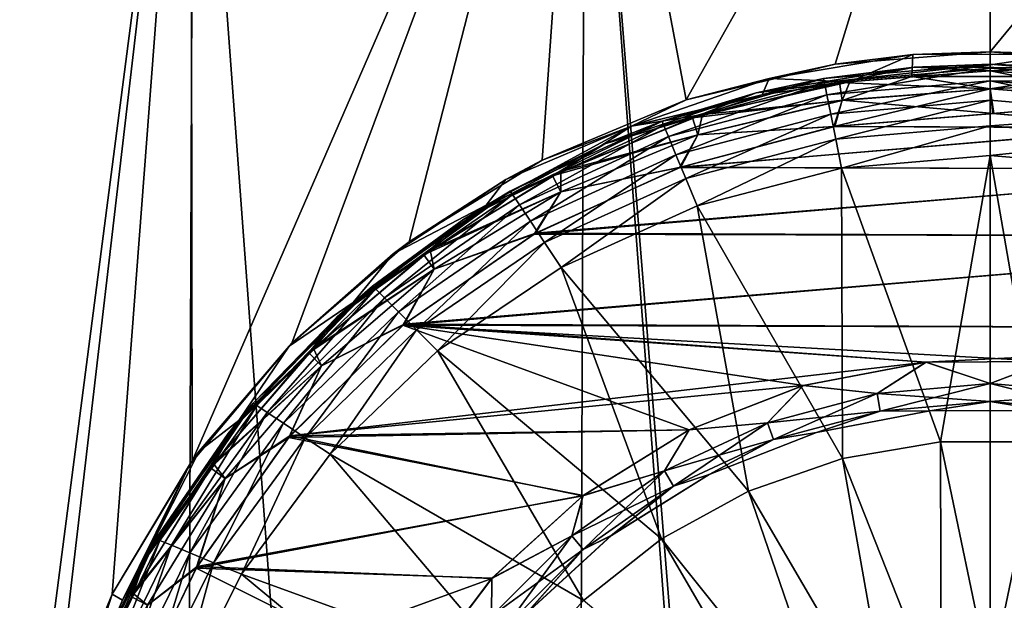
# Model space of a CAD drawing. Header units: metres. Extents: x -106 to 264, y -111 to 81.
# Tile 136 of 256: x 72.55 to 76.56, y 65.37 to 67.73. Entities that reach past the tile are written whole.
import ezdxf

# ---------------------------------------------------------------- set-up
doc = ezdxf.new("R2010")
doc.units = ezdxf.units.M
doc.layers.add('solid_20422013', color=7, linetype='CONTINUOUS')

msp = doc.modelspace()

# ---------------------------------------------------------------- linework, layer by layer
at = {"layer": 'solid_20422013'}
for points in [[(71.632423, 49.099998, 12.054324), (73.177734, 49.099998, 12.568316), (71.704552, 69.599998, 12.081467)], [(72.547424, 64.216606, -12.384554), (71.68119, 69.599998, -12.071612), (73.245956, 69.599998, -12.586223)], [(73.177734, 49.099998, 12.568316), (73.257263, 69.599998, 12.589034), (71.704552, 69.599998, 12.081467)], [(72.687759, 64.811119, -12.428468), (72.547424, 64.216606, -12.384554), (73.245956, 69.599998, -12.586223)], [(72.926109, 65.39241, -12.499092), (72.687759, 64.811119, -12.428468), (73.245956, 69.599998, -12.586223)], [(73.251442, 65.933853, -12.587568), (72.926109, 65.39241, -12.499092), (73.245956, 69.599998, -12.586223)], [(73.177734, 49.099998, 12.568316), (74.775185, 49.099998, 12.88507), (73.257263, 69.599998, 12.589034)], [(73.251442, 65.933853, -12.587568), (73.245956, 69.599998, -12.586223), (74.847794, 69.599998, -12.89389)], [(73.657852, 66.414032, -12.685512), (73.251442, 65.933853, -12.587568), (74.847794, 69.599998, -12.89389)], [(74.775185, 49.099998, 12.88507), (74.851753, 69.599998, 12.89344), (73.257263, 69.599998, 12.589034)], [(74.135201, 66.826096, -12.783103), (73.657852, 66.414032, -12.685512), (74.847794, 69.599998, -12.89389)], [(74.676758, 67.158531, -12.871511), (74.135201, 66.826096, -12.783103), (74.847794, 69.599998, -12.89389)], [(75.263062, 67.403946, -12.94102), (74.676758, 67.158531, -12.871511), (74.847794, 69.599998, -12.89389)], [(74.775185, 49.099998, 12.88507), (76.399704, 49.099998, 12.999613), (74.851753, 69.599998, 12.89344)], [(75.263062, 67.403946, -12.94102), (74.847794, 69.599998, -12.89389), (76.5, 69.599998, -13)], [(74.851753, 69.599998, 12.89344), (76.5, 49.099998, 13), (76.5, 69.599998, 13)], [(76.399704, 49.099998, 12.999613), (76.5, 49.099998, 13), (74.851753, 69.599998, 12.89344)], [(75.868393, 67.549698, -12.984648), (75.263062, 67.403946, -12.94102), (76.5, 69.599998, -13)], [(75.868393, 67.549698, -12.984648), (76.5, 69.599998, -13), (76.5, 67.599998, -13)], [(76.5, 69.599998, 13), (76.5, 49.099998, 13), (78.125351, 49.099998, 12.897993)], [(78.152206, 69.599998, 12.89389), (76.5, 69.599998, 13), (78.125351, 49.099998, 12.897993)], [(78.148247, 69.599998, -12.89344), (76.5, 67.599998, -13), (76.5, 69.599998, -13)], [(78.148247, 69.599998, -12.89344), (77.117233, 67.552834, -12.985339), (76.5, 67.599998, -13)], [(75.600128, 67.491089, -8.575917), (75.868393, 67.549698, -12.984648), (76.185196, 67.588936, -8.617251)], [(75.929176, 67.477226, -8.604086), (75.600128, 67.491089, -8.575917), (76.185196, 67.588936, -8.617251)], [(76.185196, 67.588936, -8.617251), (75.868393, 67.549698, -12.984648), (76.5, 67.599998, -13)], [(76.180901, 67.499107, -8.617094), (75.929176, 67.477226, -8.604086), (76.185196, 67.588936, -8.617251)], [(76.180901, 67.499107, -8.617094), (76.185196, 67.588936, -8.617251), (76.794044, 67.590744, -8.617985)], [(76.819099, 67.499107, -8.617094), (76.180901, 67.499107, -8.617094), (76.794044, 67.590744, -8.617985)], [(76.185196, 67.588936, -8.617251), (76.5, 67.599998, -13), (76.794044, 67.590744, -8.617985)], [(76.794044, 67.590744, -8.617985), (76.5, 67.599998, -13), (77.117233, 67.552834, -12.985339)], [(75.600128, 67.491089, -8.575917), (75.263062, 67.403946, -12.94102), (75.868393, 67.549698, -12.984648)], [(75.886269, 67.474953, -10.800091), (76.190445, 67.537849, -10.9), (75.548134, 67.433594, -10.9)], [(75.822113, 67.491394, -12.051724), (75.548134, 67.433594, -10.9), (76.190445, 67.537849, -10.9)], [(76.5, 67.550003, -12.051724), (75.822113, 67.491394, -12.051724), (76.190445, 67.537849, -10.9)], [(75.825462, 67.474594, -12.181459), (75.822113, 67.491394, -12.051724), (76.5, 67.550003, -12.051724)], [(76.499992, 67.532875, -12.181459), (75.825462, 67.474594, -12.181459), (76.5, 67.550003, -12.051724)], [(75.886269, 67.474953, -10.800091), (76.5, 67.523254, -10.800091), (76.190445, 67.537849, -10.9)], [(76.5, 67.550003, -12.051724), (76.190445, 67.537849, -10.9), (76.841156, 67.53524, -10.9)], [(76.5, 67.523254, -10.800091), (76.841156, 67.53524, -10.9), (76.190445, 67.537849, -10.9)], [(76.499992, 67.532875, -12.181459), (76.5, 67.550003, -12.051724), (77.177887, 67.491394, -12.051724)], [(77.177887, 67.491394, -12.051724), (76.5, 67.550003, -12.051724), (76.841156, 67.53524, -10.9)], [(75.835304, 67.425285, -12.302423), (75.825462, 67.474594, -12.181459), (76.499992, 67.532875, -12.181459)], [(76.500015, 67.482613, -12.302423), (75.835304, 67.425285, -12.302423), (76.499992, 67.532875, -12.181459)], [(75.886269, 67.474953, -10.800091), (76.5, 67.449997, -10.726795), (76.5, 67.523254, -10.800091)], [(75.897743, 67.402512, -8.673258), (75.929176, 67.477226, -8.604086), (76.180901, 67.499107, -8.617094)], [(76.5, 67.449913, -8.673258), (75.897743, 67.402512, -8.673258), (76.180901, 67.499107, -8.617094)], [(76.5, 67.449913, -8.673258), (76.180901, 67.499107, -8.617094), (76.819099, 67.499107, -8.617094)], [(77.17453, 67.474602, -12.181459), (76.499992, 67.532875, -12.181459), (77.177887, 67.491394, -12.051724)], [(76.500015, 67.482613, -12.302423), (76.499992, 67.532875, -12.181459), (77.17453, 67.474602, -12.181459)], [(76.5, 67.523254, -10.800091), (77.113731, 67.474953, -10.800091), (76.841156, 67.53524, -10.9)], [(76.5, 67.523254, -10.800091), (76.5, 67.449997, -10.726795), (77.102272, 67.402603, -10.726795)], [(76.5, 67.523254, -10.800091), (77.102272, 67.402603, -10.726795), (77.113731, 67.474953, -10.800091)], [(76.5, 67.449913, -8.673258), (76.819099, 67.499107, -8.617094), (77.070824, 67.477226, -8.604086)], [(75.039825, 67.297096, -8.498471), (75.263062, 67.403946, -12.94102), (75.600128, 67.491089, -8.575917)], [(75.571709, 67.425217, -8.572887), (75.039825, 67.297096, -8.498471), (75.600128, 67.491089, -8.575917)], [(75.822113, 67.491394, -12.051724), (75.164345, 67.317329, -12.051724), (75.548134, 67.433594, -10.9)], [(75.170921, 67.301491, -12.181459), (75.164345, 67.317329, -12.051724), (75.822113, 67.491394, -12.051724)], [(75.825462, 67.474594, -12.181459), (75.170921, 67.301491, -12.181459), (75.822113, 67.491394, -12.051724)], [(75.190224, 67.255013, -12.302423), (75.170921, 67.301491, -12.181459), (75.825462, 67.474594, -12.181459)], [(75.835304, 67.425285, -12.302423), (75.190224, 67.255013, -12.302423), (75.825462, 67.474594, -12.181459)], [(75.287643, 67.331238, -10.800091), (75.897728, 67.402603, -10.726795), (75.886269, 67.474953, -10.800091)], [(75.287643, 67.331238, -10.800091), (75.886269, 67.474953, -10.800091), (75.548134, 67.433594, -10.9)], [(75.328545, 67.344231, -8.6), (75.571709, 67.425217, -8.572887), (75.929176, 67.477226, -8.604086)], [(75.897743, 67.402512, -8.673258), (75.328545, 67.344231, -8.6), (75.929176, 67.477226, -8.604086)], [(75.929176, 67.477226, -8.604086), (75.571709, 67.425217, -8.572887), (75.600128, 67.491089, -8.575917)], [(75.850929, 67.346848, -12.406178), (75.835304, 67.425285, -12.302423), (76.500015, 67.482613, -12.302423)], [(76.500008, 67.402649, -12.406178), (75.850929, 67.346848, -12.406178), (76.500015, 67.482613, -12.302423)], [(75.886269, 67.474953, -10.800091), (75.897728, 67.402603, -10.726795), (76.5, 67.449997, -10.726795)], [(77.102257, 67.402512, -8.673258), (76.5, 67.449913, -8.673258), (77.070824, 67.477226, -8.604086)], [(77.149078, 67.346848, -12.406178), (76.500008, 67.402649, -12.406178), (76.500015, 67.482613, -12.302423)], [(77.164726, 67.425285, -12.302423), (76.500015, 67.482613, -12.302423), (77.17453, 67.474602, -12.181459)], [(77.149078, 67.346848, -12.406178), (76.500015, 67.482613, -12.302423), (77.164726, 67.425285, -12.302423)], [(75.287643, 67.331238, -10.800091), (75.548134, 67.433594, -10.9), (74.931664, 67.225304, -10.9)], [(75.164345, 67.317329, -12.051724), (74.931664, 67.225304, -10.9), (75.548134, 67.433594, -10.9)], [(75.328545, 67.344231, -8.6), (75.039825, 67.297096, -8.498471), (75.571709, 67.425217, -8.572887)], [(75.220901, 67.181068, -12.406178), (75.190224, 67.255013, -12.302423), (75.835304, 67.425285, -12.302423)], [(75.850929, 67.346848, -12.406178), (75.220901, 67.181068, -12.406178), (75.835304, 67.425285, -12.302423)], [(75.863113, 67.295456, -8.7), (75.897743, 67.402512, -8.673258), (76.5, 67.449913, -8.673258)], [(76.510338, 67.348717, -8.7), (75.863113, 67.295456, -8.7), (76.5, 67.449913, -8.673258)], [(76.5, 67.449997, -10.726795), (75.897728, 67.402603, -10.726795), (76.514893, 67.348709, -10.7)], [(77.102272, 67.402603, -10.726795), (76.5, 67.449997, -10.726795), (76.514893, 67.348709, -10.7)], [(76.510338, 67.348717, -8.7), (76.5, 67.449913, -8.673258), (77.102257, 67.402512, -8.673258)], [(75.039825, 67.297096, -8.498471), (74.676758, 67.158531, -12.871511), (75.263062, 67.403946, -12.94102)], [(75.287643, 67.331238, -10.800091), (75.310287, 67.261566, -10.726795), (75.897728, 67.402603, -10.726795)], [(75.897728, 67.402603, -10.726795), (75.310287, 67.261566, -10.726795), (75.868134, 67.296318, -10.7)], [(75.897743, 67.402512, -8.673258), (75.31031, 67.261482, -8.673258), (75.328545, 67.344231, -8.6)], [(75.863113, 67.295456, -8.7), (75.31031, 67.261482, -8.673258), (75.897743, 67.402512, -8.673258)], [(76.500008, 67.402649, -12.406178), (75.871246, 67.244652, -12.485606), (75.850929, 67.346848, -12.406178)], [(75.897728, 67.402603, -10.726795), (75.868134, 67.296318, -10.7), (76.514893, 67.348709, -10.7)], [(76.500008, 67.402649, -12.406178), (76.499992, 67.298485, -12.485606), (75.871246, 67.244652, -12.485606)], [(77.149078, 67.346848, -12.406178), (76.499992, 67.298485, -12.485606), (76.500008, 67.402649, -12.406178)], [(77.157249, 67.291893, -8.7), (76.510338, 67.348717, -8.7), (77.102257, 67.402512, -8.673258)], [(77.102272, 67.402603, -10.726795), (76.514893, 67.348709, -10.7), (77.161217, 67.291183, -10.7)], [(75.328545, 67.344231, -8.6), (74.752441, 67.112488, -8.6), (75.039825, 67.297096, -8.498471)], [(75.31031, 67.261482, -8.673258), (74.752441, 67.112488, -8.6), (75.328545, 67.344231, -8.6)], [(75.850929, 67.346848, -12.406178), (75.260811, 67.084717, -12.485606), (75.220901, 67.181068, -12.406178)], [(75.850929, 67.346848, -12.406178), (75.871246, 67.244652, -12.485606), (75.260811, 67.084717, -12.485606)], [(77.157249, 67.291893, -8.7), (75.863113, 67.295456, -8.7), (76.510338, 67.348717, -8.7)], [(77.161217, 67.291183, -10.7), (76.514893, 67.348709, -10.7), (75.868134, 67.296318, -10.7)], [(77.149078, 67.346848, -12.406178), (77.128731, 67.244652, -12.485606), (76.499992, 67.298485, -12.485606)], [(74.448547, 66.97551, -8.5), (74.528969, 67.080666, -8.399876), (75.039825, 67.297096, -8.498471)], [(74.752441, 67.112488, -8.6), (74.448547, 66.97551, -8.5), (75.039825, 67.297096, -8.498471)], [(74.528969, 67.080666, -8.399876), (74.676758, 67.158531, -12.871511), (75.039825, 67.297096, -8.498471)], [(75.164345, 67.317329, -12.051724), (74.546204, 67.032959, -12.051724), (74.931664, 67.225304, -10.9)], [(74.555771, 67.018692, -12.181459), (74.546204, 67.032959, -12.051724), (75.164345, 67.317329, -12.051724)], [(75.170921, 67.301491, -12.181459), (74.555771, 67.018692, -12.181459), (75.164345, 67.317329, -12.051724)], [(74.583817, 66.976814, -12.302423), (74.555771, 67.018692, -12.181459), (75.170921, 67.301491, -12.181459)], [(75.190224, 67.255013, -12.302423), (74.583817, 66.976814, -12.302423), (75.170921, 67.301491, -12.181459)], [(74.71888, 67.09565, -10.800091), (75.310287, 67.261566, -10.726795), (75.287643, 67.331238, -10.800091)], [(74.71888, 67.09565, -10.800091), (75.287643, 67.331238, -10.800091), (74.931664, 67.225304, -10.9)], [(77.161217, 67.291183, -10.7), (75.868134, 67.296318, -10.7), (75.240479, 67.130821, -10.7)], [(75.310287, 67.261566, -10.726795), (75.240479, 67.130821, -10.7), (75.868134, 67.296318, -10.7)], [(75.871246, 67.244652, -12.485606), (76.499992, 67.298485, -12.485606), (75.894875, 67.126236, -12.535121)], [(76.499992, 67.298485, -12.485606), (76.5, 67.17778, -12.535121), (75.894875, 67.126236, -12.535121)], [(76.499992, 67.298485, -12.485606), (77.128731, 67.244652, -12.485606), (76.5, 67.17778, -12.535121)], [(74.71888, 67.09565, -10.800091), (74.752136, 67.030373, -10.726795), (75.310287, 67.261566, -10.726795)], [(75.310287, 67.261566, -10.726795), (74.752136, 67.030373, -10.726795), (75.240479, 67.130821, -10.7)], [(75.31031, 67.261482, -8.673258), (74.752174, 67.030296, -8.673258), (74.752441, 67.112488, -8.6)], [(75.235168, 67.128914, -8.7), (74.752174, 67.030296, -8.673258), (75.31031, 67.261482, -8.673258)], [(75.863113, 67.295456, -8.7), (75.235168, 67.128914, -8.7), (75.31031, 67.261482, -8.673258)], [(77.157249, 67.291893, -8.7), (75.235168, 67.128914, -8.7), (75.863113, 67.295456, -8.7)], [(77.784256, 67.121895, -8.7), (75.235168, 67.128914, -8.7), (77.157249, 67.291893, -8.7)], [(77.787552, 67.120697, -10.7), (77.161217, 67.291183, -10.7), (75.240479, 67.130821, -10.7)], [(74.71888, 67.09565, -10.800091), (74.931664, 67.225304, -10.9), (74.35775, 66.918625, -10.9)], [(74.546204, 67.032959, -12.051724), (74.35775, 66.918625, -10.9), (74.931664, 67.225304, -10.9)], [(74.628418, 66.910187, -12.406178), (74.583817, 66.976814, -12.302423), (75.190224, 67.255013, -12.302423)], [(75.220901, 67.181068, -12.406178), (74.628418, 66.910187, -12.406178), (75.190224, 67.255013, -12.302423)], [(75.260811, 67.084717, -12.485606), (75.871246, 67.244652, -12.485606), (75.30719, 66.973083, -12.535121)], [(75.871246, 67.244652, -12.485606), (75.894875, 67.126236, -12.535121), (75.30719, 66.973083, -12.535121)], [(77.128731, 67.244652, -12.485606), (77.105125, 67.126236, -12.535121), (76.5, 67.17778, -12.535121)], [(75.220901, 67.181068, -12.406178), (74.686455, 66.823326, -12.485606), (74.628418, 66.910187, -12.406178)], [(75.220901, 67.181068, -12.406178), (75.260811, 67.084717, -12.485606), (74.686455, 66.823326, -12.485606)], [(76.297691, 66.012558, -12.789077), (75.894875, 67.126236, -12.535121), (76.5, 67.17778, -12.535121)], [(76.702309, 66.012558, -12.789077), (76.297691, 66.012558, -12.789077), (76.5, 67.17778, -12.535121)], [(76.702309, 66.012558, -12.789077), (76.5, 67.17778, -12.535121), (77.105125, 67.126236, -12.535121)], [(74.528969, 67.080666, -8.399876), (74.135201, 66.826096, -12.783103), (74.676758, 67.158531, -12.871511)], [(74.19397, 66.773979, -10.800091), (74.752136, 67.030373, -10.726795), (74.71888, 67.09565, -10.800091)], [(74.19397, 66.773979, -10.800091), (74.71888, 67.09565, -10.800091), (74.35775, 66.918625, -10.9)], [(74.752441, 67.112488, -8.6), (74.220116, 66.792747, -8.6), (74.448547, 66.97551, -8.5)], [(74.752174, 67.030296, -8.673258), (74.220116, 66.792747, -8.6), (74.752441, 67.112488, -8.6)], [(75.235168, 67.128914, -8.7), (74.644035, 66.858452, -8.7), (74.752174, 67.030296, -8.673258)], [(77.784256, 67.121895, -8.7), (74.644035, 66.858452, -8.7), (75.235168, 67.128914, -8.7)], [(78.373871, 66.848183, -8.7), (74.644035, 66.858452, -8.7), (77.784256, 67.121895, -8.7)], [(77.787552, 67.120697, -10.7), (75.240479, 67.130821, -10.7), (74.649422, 66.861511, -10.7)], [(74.752136, 67.030373, -10.726795), (74.649422, 66.861511, -10.7), (75.240479, 67.130821, -10.7)], [(78.376457, 66.846687, -10.7), (77.787552, 67.120697, -10.7), (74.649422, 66.861511, -10.7)], [(75.898712, 65.945168, -12.789077), (75.30719, 66.973083, -12.535121), (75.894875, 67.126236, -12.535121)], [(76.297691, 66.012558, -12.789077), (75.898712, 65.945168, -12.789077), (75.894875, 67.126236, -12.535121)], [(74.528969, 67.080666, -8.399876), (74.070343, 66.777542, -8.282696), (74.135201, 66.826096, -12.783103)], [(74.448547, 66.97551, -8.5), (74.070343, 66.777542, -8.282696), (74.528969, 67.080666, -8.399876)], [(74.686455, 66.823326, -12.485606), (75.260811, 67.084717, -12.485606), (74.753876, 66.722748, -12.535121)], [(75.260811, 67.084717, -12.485606), (75.30719, 66.973083, -12.535121), (74.753876, 66.722748, -12.535121)], [(74.546204, 67.032959, -12.051724), (73.986038, 66.646721, -12.051724), (74.35775, 66.918625, -10.9)], [(73.99823, 66.634575, -12.181459), (73.986038, 66.646721, -12.051724), (74.546204, 67.032959, -12.051724)], [(74.555771, 67.018692, -12.181459), (73.99823, 66.634575, -12.181459), (74.546204, 67.032959, -12.051724)], [(74.033989, 66.598907, -12.302423), (73.99823, 66.634575, -12.181459), (74.555771, 67.018692, -12.181459)], [(74.583817, 66.976814, -12.302423), (74.033989, 66.598907, -12.302423), (74.555771, 67.018692, -12.181459)], [(74.19397, 66.773979, -10.800091), (74.23703, 66.714714, -10.726795), (74.752136, 67.030373, -10.726795)], [(74.752174, 67.030296, -8.673258), (74.237083, 66.714645, -8.673258), (74.220116, 66.792747, -8.6)], [(74.752136, 67.030373, -10.726795), (74.23703, 66.714714, -10.726795), (74.649422, 66.861511, -10.7)], [(74.644035, 66.858452, -8.7), (74.237083, 66.714645, -8.673258), (74.752174, 67.030296, -8.673258)], [(74.448547, 66.97551, -8.5), (73.90741, 66.580093, -8.5), (74.070343, 66.777542, -8.282696)], [(74.220116, 66.792747, -8.6), (73.90741, 66.580093, -8.5), (74.448547, 66.97551, -8.5)], [(74.090866, 66.542145, -12.406178), (74.033989, 66.598907, -12.302423), (74.583817, 66.976814, -12.302423)], [(74.628418, 66.910187, -12.406178), (74.090866, 66.542145, -12.406178), (74.583817, 66.976814, -12.302423)], [(75.516533, 65.812271, -12.789077), (74.753876, 66.722748, -12.535121), (75.30719, 66.973083, -12.535121)], [(75.898712, 65.945168, -12.789077), (75.516533, 65.812271, -12.789077), (75.30719, 66.973083, -12.535121)], [(74.19397, 66.773979, -10.800091), (74.35775, 66.918625, -10.9), (73.841972, 66.521881, -10.9)], [(73.986038, 66.646721, -12.051724), (73.841972, 66.521881, -10.9), (74.35775, 66.918625, -10.9)], [(74.628418, 66.910187, -12.406178), (74.164886, 66.468109, -12.485606), (74.090866, 66.542145, -12.406178)], [(74.628418, 66.910187, -12.406178), (74.686455, 66.823326, -12.485606), (74.164886, 66.468109, -12.485606)], [(74.644035, 66.858452, -8.7), (74.109238, 66.487427, -8.7), (74.237083, 66.714645, -8.673258)], [(78.373871, 66.848183, -8.7), (74.109238, 66.487427, -8.7), (74.644035, 66.858452, -8.7)], [(78.376457, 66.846687, -10.7), (74.649422, 66.861511, -10.7), (74.114441, 66.491737, -10.7)], [(74.23703, 66.714714, -10.726795), (74.114441, 66.491737, -10.7), (74.649422, 66.861511, -10.7)], [(74.070343, 66.777542, -8.282696), (73.657852, 66.414032, -12.685512), (74.135201, 66.826096, -12.783103)], [(78.906601, 66.474243, -8.7), (74.109238, 66.487427, -8.7), (78.373871, 66.848183, -8.7)], [(78.908501, 66.472649, -10.7), (78.376457, 66.846687, -10.7), (74.114441, 66.491737, -10.7)], [(74.164886, 66.468109, -12.485606), (74.686455, 66.823326, -12.485606), (74.25087, 66.382431, -12.535121)], [(74.686455, 66.823326, -12.485606), (74.753876, 66.722748, -12.535121), (74.25087, 66.382431, -12.535121)], [(74.070343, 66.777542, -8.282696), (73.645897, 66.402519, -8.149126), (73.657852, 66.414032, -12.685512)], [(73.90741, 66.580093, -8.5), (73.645897, 66.402519, -8.149126), (74.070343, 66.777542, -8.282696)], [(74.220116, 66.792747, -8.6), (73.744904, 66.393028, -8.6), (73.90741, 66.580093, -8.5)], [(74.237083, 66.714645, -8.673258), (73.744904, 66.393028, -8.6), (74.220116, 66.792747, -8.6)], [(73.725838, 66.374161, -10.800091), (74.23703, 66.714714, -10.726795), (74.19397, 66.773979, -10.800091)], [(73.725838, 66.374161, -10.800091), (74.19397, 66.773979, -10.800091), (73.841972, 66.521881, -10.9)], [(73.725838, 66.374161, -10.800091), (73.777641, 66.322365, -10.726795), (74.23703, 66.714714, -10.726795)], [(74.237083, 66.714645, -8.673258), (73.777702, 66.322296, -8.673258), (73.744904, 66.393028, -8.6)], [(74.23703, 66.714714, -10.726795), (73.777641, 66.322365, -10.726795), (74.114441, 66.491737, -10.7)], [(74.109238, 66.487427, -8.7), (73.777702, 66.322296, -8.673258), (74.237083, 66.714645, -8.673258)], [(75.161827, 65.617584, -12.789077), (74.25087, 66.382431, -12.535121), (74.753876, 66.722748, -12.535121)], [(75.516533, 65.812271, -12.789077), (75.161827, 65.617584, -12.789077), (74.753876, 66.722748, -12.535121)], [(73.986038, 66.646721, -12.051724), (73.500465, 66.170082, -12.051724), (73.841972, 66.521881, -10.9)], [(73.514839, 66.16053, -12.181459), (73.500465, 66.170082, -12.051724), (73.986038, 66.646721, -12.051724)], [(73.99823, 66.634575, -12.181459), (73.514839, 66.16053, -12.181459), (73.986038, 66.646721, -12.051724)], [(73.556976, 66.132439, -12.302423), (73.514839, 66.16053, -12.181459), (73.99823, 66.634575, -12.181459)], [(74.033989, 66.598907, -12.302423), (73.556976, 66.132439, -12.302423), (73.99823, 66.634575, -12.181459)], [(73.90741, 66.580093, -8.5), (73.44091, 66.098892, -8.5), (73.645897, 66.402519, -8.149126)], [(73.744904, 66.393028, -8.6), (73.44091, 66.098892, -8.5), (73.90741, 66.580093, -8.5)], [(73.624031, 66.087753, -12.406178), (73.556976, 66.132439, -12.302423), (74.033989, 66.598907, -12.302423)], [(74.090866, 66.542145, -12.406178), (73.624031, 66.087753, -12.406178), (74.033989, 66.598907, -12.302423)], [(74.090866, 66.542145, -12.406178), (73.711296, 66.029396, -12.485606), (73.624031, 66.087753, -12.406178)], [(74.090866, 66.542145, -12.406178), (74.164886, 66.468109, -12.485606), (73.711296, 66.029396, -12.485606)], [(73.725838, 66.374161, -10.800091), (73.841972, 66.521881, -10.9), (73.39843, 66.045967, -10.9)], [(73.500465, 66.170082, -12.051724), (73.39843, 66.045967, -10.9), (73.841972, 66.521881, -10.9)], [(74.109238, 66.487427, -8.7), (73.644432, 66.03064, -8.7), (73.777702, 66.322296, -8.673258)], [(75.275101, 66.061485, -8.7), (73.644432, 66.03064, -8.7), (74.109238, 66.487427, -8.7)], [(74.114441, 66.491737, -10.7), (73.649193, 66.036209, -10.7), (76.238304, 66.336716, -10.7)], [(73.777641, 66.322365, -10.726795), (73.649193, 66.036209, -10.7), (74.114441, 66.491737, -10.7)], [(73.711296, 66.029396, -12.485606), (74.164886, 66.468109, -12.485606), (73.812675, 65.961937, -12.535121)], [(74.164886, 66.468109, -12.485606), (74.25087, 66.382431, -12.535121), (73.812675, 65.961937, -12.535121)], [(76.73719, 66.338951, -8.7), (74.109238, 66.487427, -8.7), (78.906601, 66.474243, -8.7)], [(75.740067, 66.241875, -8.7), (75.275101, 66.061485, -8.7), (74.109238, 66.487427, -8.7)], [(76.239189, 66.3368, -8.7), (75.740067, 66.241875, -8.7), (74.109238, 66.487427, -8.7)], [(76.73719, 66.338951, -8.7), (76.239189, 66.3368, -8.7), (74.109238, 66.487427, -8.7)], [(78.908501, 66.472649, -10.7), (74.114441, 66.491737, -10.7), (76.238304, 66.336716, -10.7)], [(78.908501, 66.472649, -10.7), (76.238304, 66.336716, -10.7), (76.736237, 66.339027, -10.7)], [(73.241127, 65.919426, -8), (73.251442, 65.933853, -12.587568), (73.657852, 66.414032, -12.685512)], [(73.280685, 65.97403, -8.007739), (73.241127, 65.919426, -8), (73.657852, 66.414032, -12.685512)], [(73.645897, 66.402519, -8.149126), (73.280685, 65.97403, -8.007739), (73.657852, 66.414032, -12.685512)], [(73.44091, 66.098892, -8.5), (73.280685, 65.97403, -8.007739), (73.645897, 66.402519, -8.149126)], [(73.326019, 65.906036, -10.800091), (73.777641, 66.322365, -10.726795), (73.725838, 66.374161, -10.800091)], [(73.326019, 65.906036, -10.800091), (73.725838, 66.374161, -10.800091), (73.39843, 66.045967, -10.9)], [(73.744904, 66.393028, -8.6), (73.338722, 65.923325, -8.6), (73.44091, 66.098892, -8.5)], [(73.777702, 66.322296, -8.673258), (73.338722, 65.923325, -8.6), (73.744904, 66.393028, -8.6)], [(74.844498, 65.366539, -12.789077), (73.812675, 65.961937, -12.535121), (74.25087, 66.382431, -12.535121)], [(75.161827, 65.617584, -12.789077), (74.844498, 65.366539, -12.789077), (74.25087, 66.382431, -12.535121)], [(73.649193, 66.036209, -10.7), (75.739288, 66.241653, -10.7), (76.238304, 66.336716, -10.7)], [(76.039833, 66.20974, -10.673205), (76.238304, 66.336716, -10.7), (75.739288, 66.241653, -10.7)], [(76.039818, 66.209831, -8.726743), (75.740067, 66.241875, -8.7), (76.239189, 66.3368, -8.7)], [(76.5, 66.250092, -8.726743), (76.039818, 66.209831, -8.726743), (76.239189, 66.3368, -8.7)], [(76.039833, 66.20974, -10.673205), (76.5, 66.25, -10.673205), (76.238304, 66.336716, -10.7)], [(76.5, 66.25, -10.673205), (76.736237, 66.339027, -10.7), (76.238304, 66.336716, -10.7)], [(76.5, 66.250092, -8.726743), (76.239189, 66.3368, -8.7), (76.73719, 66.338951, -8.7)], [(76.5, 66.25, -10.673205), (76.960167, 66.20974, -10.673205), (76.736237, 66.339027, -10.7)], [(76.960182, 66.209831, -8.726743), (76.5, 66.250092, -8.726743), (76.73719, 66.338951, -8.7)], [(73.326019, 65.906036, -10.800091), (73.385284, 65.862976, -10.726795), (73.777641, 66.322365, -10.726795)], [(73.777702, 66.322296, -8.673258), (73.385361, 65.862923, -8.673258), (73.338722, 65.923325, -8.6)], [(73.777641, 66.322365, -10.726795), (73.385284, 65.862976, -10.726795), (73.649193, 66.036209, -10.7)], [(73.644432, 66.03064, -8.7), (73.385361, 65.862923, -8.673258), (73.777702, 66.322296, -8.673258)], [(73.649193, 66.036209, -10.7), (75.274445, 66.061165, -10.7), (75.739288, 66.241653, -10.7)], [(75.593643, 66.090187, -10.673205), (75.739288, 66.241653, -10.7), (75.274445, 66.061165, -10.7)], [(75.593613, 66.090271, -8.726743), (75.275101, 66.061485, -8.7), (75.740067, 66.241875, -8.7)], [(76.039818, 66.209831, -8.726743), (75.593613, 66.090271, -8.726743), (75.740067, 66.241875, -8.7)], [(75.593643, 66.090187, -10.673205), (76.039833, 66.20974, -10.673205), (75.739288, 66.241653, -10.7)], [(76.052544, 66.13765, -8.8), (76.039818, 66.209831, -8.726743), (76.5, 66.250092, -8.726743)], [(76.039833, 66.20974, -10.673205), (76.5, 66.176743, -10.599909), (76.5, 66.25, -10.673205)], [(76.052544, 66.13765, -8.8), (76.5, 66.250092, -8.726743), (76.5, 66.176796, -8.8)], [(76.5, 66.176796, -8.8), (76.5, 66.250092, -8.726743), (76.960182, 66.209831, -8.726743)], [(76.5, 66.25, -10.673205), (76.5, 66.176743, -10.599909), (76.947449, 66.137596, -10.599909)], [(76.5, 66.25, -10.673205), (76.947449, 66.137596, -10.599909), (76.960167, 66.20974, -10.673205)], [(75.618683, 66.021393, -8.8), (75.593613, 66.090271, -8.726743), (76.039818, 66.209831, -8.726743)], [(75.593643, 66.090187, -10.673205), (76.052551, 66.137596, -10.599909), (76.039833, 66.20974, -10.673205)], [(75.618683, 66.021393, -8.8), (76.039818, 66.209831, -8.726743), (76.052544, 66.13765, -8.8)], [(76.039833, 66.20974, -10.673205), (76.052551, 66.137596, -10.599909), (76.5, 66.176743, -10.599909)], [(76.052544, 66.13765, -8.8), (76.5, 66.176796, -8.8), (76.254257, 66.13813, -8.9)], [(76.5, 66.176743, -10.599909), (76.052551, 66.137596, -10.599909), (76.253754, 66.138084, -10.5)], [(76.5, 66.176743, -10.599909), (76.253754, 66.138084, -10.5), (76.722946, 66.140236, -10.5)], [(76.5, 66.176796, -8.8), (76.723518, 66.140182, -8.9), (76.254257, 66.13813, -8.9)], [(76.5, 66.176796, -8.8), (76.960182, 66.209831, -8.726743), (76.947456, 66.13765, -8.8)], [(76.5, 66.176796, -8.8), (76.947456, 66.13765, -8.8), (76.723518, 66.140182, -8.9)], [(76.947449, 66.137596, -10.599909), (76.5, 66.176743, -10.599909), (76.722946, 66.140236, -10.5)], [(73.500465, 66.170082, -12.051724), (73.103905, 65.61718, -12.051724), (73.39843, 66.045967, -10.9)], [(73.119911, 65.610603, -12.181459), (73.103905, 65.61718, -12.051724), (73.500465, 66.170082, -12.051724)], [(73.514839, 66.16053, -12.181459), (73.119911, 65.610603, -12.181459), (73.500465, 66.170082, -12.051724)], [(73.16687, 65.591202, -12.302423), (73.119911, 65.610603, -12.181459), (73.514839, 66.16053, -12.181459)], [(73.556976, 66.132439, -12.302423), (73.16687, 65.591202, -12.302423), (73.514839, 66.16053, -12.181459)], [(75.593643, 66.090187, -10.673205), (75.618706, 66.021347, -10.599909), (76.052551, 66.137596, -10.599909)], [(75.618683, 66.021393, -8.8), (76.052544, 66.13765, -8.8), (75.793327, 66.050125, -8.9)], [(76.052551, 66.137596, -10.599909), (75.618706, 66.021347, -10.599909), (75.7929, 66.050003, -10.5)], [(76.253754, 66.138084, -10.5), (75.7929, 66.050003, -10.5), (75.793327, 66.050125, -8.9)], [(76.052551, 66.137596, -10.599909), (75.7929, 66.050003, -10.5), (76.253754, 66.138084, -10.5)], [(76.052544, 66.13765, -8.8), (76.254257, 66.13813, -8.9), (75.793327, 66.050125, -8.9)], [(76.253754, 66.138084, -10.5), (75.793327, 66.050125, -8.9), (76.254257, 66.13813, -8.9)], [(76.722946, 66.140236, -10.5), (76.253754, 66.138084, -10.5), (76.254257, 66.13813, -8.9)], [(76.722946, 66.140236, -10.5), (76.254257, 66.13813, -8.9), (76.723518, 66.140182, -8.9)], [(73.44091, 66.098892, -8.5), (73.06263, 65.546013, -8.5), (73.280685, 65.97403, -8.007739)], [(73.338722, 65.923325, -8.6), (73.06263, 65.546013, -8.5), (73.44091, 66.098892, -8.5)], [(73.2416, 65.560349, -12.406178), (73.16687, 65.591202, -12.302423), (73.556976, 66.132439, -12.302423)], [(73.624031, 66.087753, -12.406178), (73.2416, 65.560349, -12.406178), (73.556976, 66.132439, -12.302423)], [(73.624031, 66.087753, -12.406178), (73.338898, 65.519958, -12.485606), (73.2416, 65.560349, -12.406178)], [(73.624031, 66.087753, -12.406178), (73.711296, 66.029396, -12.485606), (73.338898, 65.519958, -12.485606)], [(75.275101, 66.061485, -8.7), (74.843056, 65.793312, -8.7), (73.644432, 66.03064, -8.7)], [(73.649193, 66.036209, -10.7), (74.842552, 65.792938, -10.7), (75.274445, 66.061165, -10.7)], [(75.175003, 65.894966, -10.673205), (75.274445, 66.061165, -10.7), (74.842552, 65.792938, -10.7)], [(75.174957, 65.895042, -8.726743), (74.843056, 65.793312, -8.7), (75.275101, 66.061485, -8.7)], [(75.593613, 66.090271, -8.726743), (75.174957, 65.895042, -8.726743), (75.275101, 66.061485, -8.7)], [(75.211601, 65.831573, -8.8), (75.174957, 65.895042, -8.726743), (75.593613, 66.090271, -8.726743)], [(75.175003, 65.894966, -10.673205), (75.618706, 66.021347, -10.599909), (75.593643, 66.090187, -10.673205)], [(75.175003, 65.894966, -10.673205), (75.593643, 66.090187, -10.673205), (75.274445, 66.061165, -10.7)], [(75.211601, 65.831573, -8.8), (75.593613, 66.090271, -8.726743), (75.618683, 66.021393, -8.8)], [(73.326019, 65.906036, -10.800091), (73.39843, 66.045967, -10.9), (73.03994, 65.505386, -10.9)], [(73.103905, 65.61718, -12.051724), (73.03994, 65.505386, -10.9), (73.39843, 66.045967, -10.9)], [(73.644432, 66.03064, -8.7), (73.267227, 65.49839, -8.7), (73.385361, 65.862923, -8.673258)], [(74.843056, 65.793312, -8.7), (73.267227, 65.49839, -8.7), (73.644432, 66.03064, -8.7)], [(73.649193, 66.036209, -10.7), (73.271286, 65.505508, -10.7), (74.842552, 65.792938, -10.7)], [(73.385284, 65.862976, -10.726795), (73.271286, 65.505508, -10.7), (73.649193, 66.036209, -10.7)], [(73.338898, 65.519958, -12.485606), (73.711296, 66.029396, -12.485606), (73.451904, 65.473396, -12.535121)], [(73.711296, 66.029396, -12.485606), (73.812675, 65.961937, -12.535121), (73.451904, 65.473396, -12.535121)], [(75.175003, 65.894966, -10.673205), (75.211632, 65.831528, -10.599909), (75.618706, 66.021347, -10.599909)], [(75.211601, 65.831573, -8.8), (75.618683, 66.021393, -8.8), (75.356323, 65.879143, -8.9)], [(75.618706, 66.021347, -10.599909), (75.211632, 65.831528, -10.599909), (75.35598, 65.878975, -10.5)], [(75.7929, 66.050003, -10.5), (75.35598, 65.878975, -10.5), (75.356323, 65.879143, -8.9)], [(75.618706, 66.021347, -10.599909), (75.35598, 65.878975, -10.5), (75.7929, 66.050003, -10.5)], [(75.618683, 66.021393, -8.8), (75.793327, 66.050125, -8.9), (75.356323, 65.879143, -8.9)], [(75.7929, 66.050003, -10.5), (75.356323, 65.879143, -8.9), (75.793327, 66.050125, -8.9)], [(73.06263, 65.546013, -8.5), (73.241127, 65.919426, -8), (73.280685, 65.97403, -8.007739)], [(76.299919, 64.927856, -12.935447), (75.898712, 65.945168, -12.789077), (76.297691, 66.012558, -12.789077)], [(76.5, 65.043373, -12.925397), (76.297691, 66.012558, -12.789077), (76.702309, 66.012558, -12.789077)], [(76.5, 65.043373, -12.925397), (76.299919, 64.927856, -12.935447), (76.297691, 66.012558, -12.789077)], [(76.700081, 64.927856, -12.935447), (76.5, 65.043373, -12.925397), (76.702309, 66.012558, -12.789077)], [(73.241127, 65.919426, -8), (72.926109, 65.39241, -12.499092), (73.251442, 65.933853, -12.587568)], [(74.57341, 65.066154, -12.789077), (73.451904, 65.473396, -12.535121), (73.812675, 65.961937, -12.535121)], [(74.844498, 65.366539, -12.789077), (74.57341, 65.066154, -12.789077), (73.812675, 65.961937, -12.535121)], [(76.099754, 64.812294, -12.941665), (75.516533, 65.812271, -12.789077), (75.898712, 65.945168, -12.789077)], [(76.299919, 64.927856, -12.935447), (76.099754, 64.812294, -12.941665), (75.898712, 65.945168, -12.789077)], [(73.241127, 65.919426, -8), (72.96785, 65.368164, -8), (72.926109, 65.39241, -12.499092)], [(73.06263, 65.546013, -8.5), (72.96785, 65.368164, -8), (73.241127, 65.919426, -8)], [(73.004349, 65.381119, -10.800091), (73.385284, 65.862976, -10.726795), (73.326019, 65.906036, -10.800091)], [(73.004349, 65.381119, -10.800091), (73.326019, 65.906036, -10.800091), (73.03994, 65.505386, -10.9)], [(73.338722, 65.923325, -8.6), (73.011734, 65.395424, -8.6), (73.06263, 65.546013, -8.5)], [(73.385361, 65.862923, -8.673258), (73.011734, 65.395424, -8.6), (73.338722, 65.923325, -8.6)], [(75.174957, 65.895042, -8.726743), (74.796555, 65.630089, -8.726743), (74.843056, 65.793312, -8.7)], [(74.843666, 65.573936, -8.8), (74.796555, 65.630089, -8.726743), (75.174957, 65.895042, -8.726743)], [(74.796616, 65.63002, -10.673205), (75.211632, 65.831528, -10.599909), (75.175003, 65.894966, -10.673205)], [(74.796616, 65.63002, -10.673205), (75.175003, 65.894966, -10.673205), (74.842552, 65.792938, -10.7)], [(74.843666, 65.573936, -8.8), (75.174957, 65.895042, -8.726743), (75.211601, 65.831573, -8.8)], [(73.004349, 65.381119, -10.800091), (73.069626, 65.347862, -10.726795), (73.385284, 65.862976, -10.726795)], [(73.385361, 65.862923, -8.673258), (73.069702, 65.347824, -8.673258), (73.011734, 65.395424, -8.6)], [(73.385284, 65.862976, -10.726795), (73.069626, 65.347862, -10.726795), (73.271286, 65.505508, -10.7)], [(73.267227, 65.49839, -8.7), (73.069702, 65.347824, -8.673258), (73.385361, 65.862923, -8.673258)], [(75.35598, 65.878975, -10.5), (74.957794, 65.630791, -10.5), (74.958046, 65.630981, -8.9)], [(75.211632, 65.831528, -10.599909), (74.957794, 65.630791, -10.5), (75.35598, 65.878975, -10.5)], [(75.211601, 65.831573, -8.8), (75.356323, 65.879143, -8.9), (74.958046, 65.630981, -8.9)], [(75.35598, 65.878975, -10.5), (74.958046, 65.630981, -8.9), (75.356323, 65.879143, -8.9)], [(74.796616, 65.63002, -10.673205), (74.843704, 65.573898, -10.599909), (75.211632, 65.831528, -10.599909)], [(74.843666, 65.573936, -8.8), (75.211601, 65.831573, -8.8), (74.958046, 65.630981, -8.9)], [(75.211632, 65.831528, -10.599909), (74.843704, 65.573898, -10.599909), (74.957794, 65.630791, -10.5)], [(74.843056, 65.793312, -8.7), (74.471985, 65.456848, -8.7), (73.267227, 65.49839, -8.7)], [(73.271286, 65.505508, -10.7), (74.471634, 65.456467, -10.7), (74.842552, 65.792938, -10.7)], [(74.796616, 65.63002, -10.673205), (74.842552, 65.792938, -10.7), (74.471634, 65.456467, -10.7)], [(74.796555, 65.630089, -8.726743), (74.471985, 65.456848, -8.7), (74.843056, 65.793312, -8.7)], [(75.89946, 64.696655, -12.944049), (75.161827, 65.617584, -12.789077), (75.516533, 65.812271, -12.789077)], [(76.099754, 64.812294, -12.941665), (75.89946, 64.696655, -12.944049), (75.516533, 65.812271, -12.789077)], [(73.103905, 65.61718, -12.051724), (72.808105, 65.004425, -12.051724), (73.03994, 65.505386, -10.9)], [(72.825157, 65.001083, -12.181459), (72.808105, 65.004425, -12.051724), (73.103905, 65.61718, -12.051724)], [(73.119911, 65.610603, -12.181459), (72.825157, 65.001083, -12.181459), (73.103905, 65.61718, -12.051724)], [(74.796555, 65.630089, -8.726743), (74.46991, 65.303444, -8.726743), (74.471985, 65.456848, -8.7)], [(74.526062, 65.256332, -8.8), (74.46991, 65.303444, -8.726743), (74.796555, 65.630089, -8.726743)], [(74.469986, 65.303391, -10.673205), (74.843704, 65.573898, -10.599909), (74.796616, 65.63002, -10.673205)], [(74.469986, 65.303391, -10.673205), (74.796616, 65.63002, -10.673205), (74.471634, 65.456467, -10.7)], [(74.526062, 65.256332, -8.8), (74.796555, 65.630089, -8.726743), (74.843666, 65.573936, -8.8)], [(74.957794, 65.630791, -10.5), (74.611824, 65.31385, -10.5), (74.611992, 65.314041, -8.9)], [(74.843704, 65.573898, -10.599909), (74.611824, 65.31385, -10.5), (74.957794, 65.630791, -10.5)], [(74.843666, 65.573936, -8.8), (74.958046, 65.630981, -8.9), (74.611992, 65.314041, -8.9)], [(74.957794, 65.630791, -10.5), (74.611992, 65.314041, -8.9), (74.958046, 65.630981, -8.9)], [(75.749229, 64.609917, -12.943323), (74.844498, 65.366539, -12.789077), (75.161827, 65.617584, -12.789077)], [(75.89946, 64.696655, -12.944049), (75.749229, 64.609917, -12.943323), (75.161827, 65.617584, -12.789077)], [(72.875183, 64.991158, -12.302423), (72.825157, 65.001083, -12.181459), (73.119911, 65.610603, -12.181459)], [(73.16687, 65.591202, -12.302423), (72.875183, 64.991158, -12.302423), (73.119911, 65.610603, -12.181459)], [(72.954803, 64.975403, -12.406178), (72.875183, 64.991158, -12.302423), (73.16687, 65.591202, -12.302423)], [(73.2416, 65.560349, -12.406178), (72.954803, 64.975403, -12.406178), (73.16687, 65.591202, -12.302423)], [(74.469986, 65.303391, -10.673205), (74.5261, 65.256302, -10.599909), (74.843704, 65.573898, -10.599909)], [(74.526062, 65.256332, -8.8), (74.843666, 65.573936, -8.8), (74.611992, 65.314041, -8.9)], [(74.843704, 65.573898, -10.599909), (74.5261, 65.256302, -10.599909), (74.611824, 65.31385, -10.5)], [(73.06263, 65.546013, -8.5), (72.783195, 64.937111, -8.5), (72.96785, 65.368164, -8)], [(73.011734, 65.395424, -8.6), (72.783195, 64.937111, -8.5), (73.06263, 65.546013, -8.5)], [(73.2416, 65.560349, -12.406178), (73.058517, 64.95462, -12.485606), (72.954803, 64.975403, -12.406178)], [(73.2416, 65.560349, -12.406178), (73.338898, 65.519958, -12.485606), (73.058517, 64.95462, -12.485606)], [(73.004349, 65.381119, -10.800091), (73.03994, 65.505386, -10.9), (72.773041, 64.908531, -10.9)], [(72.808105, 65.004425, -12.051724), (72.773041, 64.908531, -10.9), (73.03994, 65.505386, -10.9)], [(73.267227, 65.49839, -8.7), (72.985321, 64.907455, -8.7), (73.069702, 65.347824, -8.673258)], [(74.165169, 65.051056, -8.7), (72.985321, 64.907455, -8.7), (73.267227, 65.49839, -8.7)], [(73.271286, 65.505508, -10.7), (72.988297, 64.915428, -10.7), (74.471634, 65.456467, -10.7)], [(73.069626, 65.347862, -10.726795), (72.988297, 64.915428, -10.7), (73.271286, 65.505508, -10.7)], [(73.058517, 64.95462, -12.485606), (73.338898, 65.519958, -12.485606), (73.178963, 64.93087, -12.535121)], [(73.338898, 65.519958, -12.485606), (73.451904, 65.473396, -12.535121), (73.178963, 64.93087, -12.535121)], [(74.471985, 65.456848, -8.7), (74.165169, 65.051056, -8.7), (73.267227, 65.49839, -8.7)], [(72.988297, 64.915428, -10.7), (74.164963, 65.050751, -10.7), (74.471634, 65.456467, -10.7)], [(74.35614, 64.724815, -12.789077), (73.178963, 64.93087, -12.535121), (73.451904, 65.473396, -12.535121)], [(74.57341, 65.066154, -12.789077), (74.35614, 64.724815, -12.789077), (73.451904, 65.473396, -12.535121)], [(74.469986, 65.303391, -10.673205), (74.471634, 65.456467, -10.7), (74.164963, 65.050751, -10.7)], [(74.46991, 65.303444, -8.726743), (74.165169, 65.051056, -8.7), (74.471985, 65.456848, -8.7)], [(72.73764, 64.802971, -8), (72.687759, 64.811119, -12.428468), (72.926109, 65.39241, -12.499092)], [(72.96785, 65.368164, -8), (72.73764, 64.802971, -8), (72.926109, 65.39241, -12.499092)], [(72.768761, 64.812355, -10.800091), (73.069626, 65.347862, -10.726795), (73.004349, 65.381119, -10.800091)], [(72.768761, 64.812355, -10.800091), (73.004349, 65.381119, -10.800091), (72.773041, 64.908531, -10.9)], [(73.011734, 65.395424, -8.6), (72.772141, 64.822533, -8.6), (72.783195, 64.937111, -8.5)], [(73.069702, 65.347824, -8.673258), (72.772141, 64.822533, -8.6), (73.011734, 65.395424, -8.6)], [(72.783195, 64.937111, -8.5), (72.73764, 64.802971, -8), (72.96785, 65.368164, -8)]]:
    msp.add_3dface(points, dxfattribs=at)

doc.saveas('drawing.dxf')
